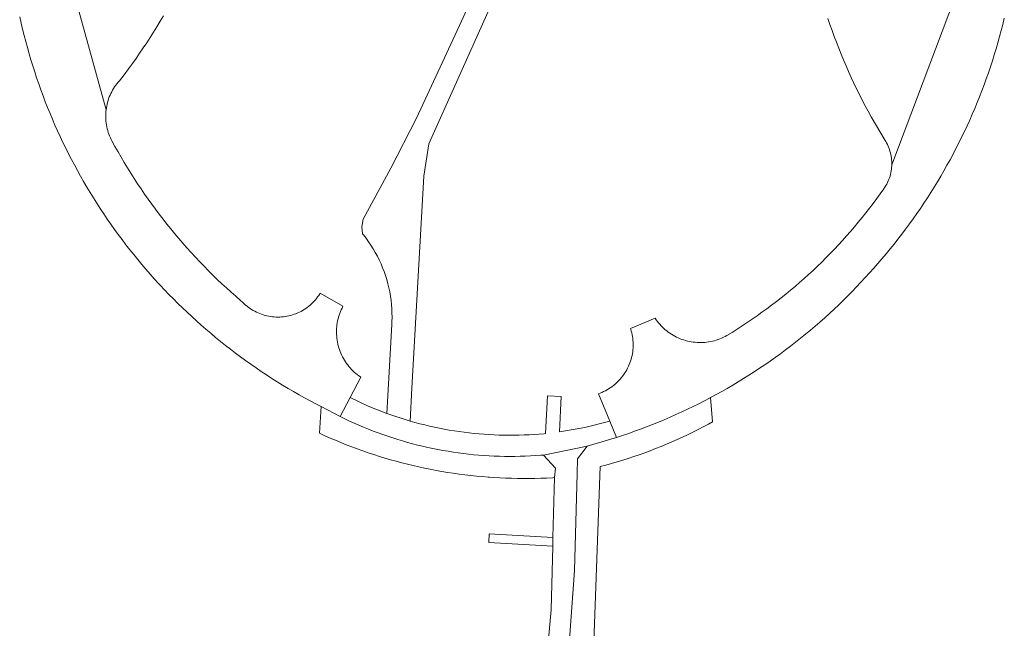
# Model space of a CAD drawing. Extents: x 152825 to 164088, y 457113 to 463005.
# Tile 246 of 256: x 158132 to 158245, y 460809 to 460879. Entities that reach past the tile are written whole.
import ezdxf

# ---------------------------------------------------------------- set-up
doc = ezdxf.new("R2010")
doc.units = 0
doc.header["$LTSCALE"] = 0.5
for name, color, linetype, lineweight in [('B-PV-VH-GESLOTENVERHARDING_ASFALT-GV', 251, 'CONTINUOUS', 18), ('B-PV-VH-OPENVERHARDING-GV', 251, 'CONTINUOUS', 18), ('B-PV-VH-OPENVERHARDING_STRAATBAKSTEEN-GV', 251, 'CONTINUOUS', 18)]:
    doc.layers.add(name, color=color, linetype=linetype, lineweight=lineweight)

msp = doc.modelspace()

# ---------------------------------------------------------------- linework, layer by layer
at = {"layer": 'B-PV-VH-GESLOTENVERHARDING_ASFALT-GV', "flags": 128}
for points in [[(158184.094, 460881.693), (158182.599, 460878.377), (158177.431, 460867.251), (158174.472, 460861.503), (158171.285, 460855.639), (158171.155, 460854.781), (158171.235, 460853.962), (158171.333, 460853.841), (158171.632, 460853.458), (158171.918, 460853.065), (158172.191, 460852.663), (158172.45, 460852.252), (158172.696, 460851.833), (158172.928, 460851.407), (158173.146, 460850.973), (158173.35, 460850.532), (158173.539, 460850.084), (158173.713, 460849.631), (158173.872, 460849.172), (158174.016, 460848.709), (158174.145, 460848.241), (158174.357, 460847.294), (158174.439, 460846.816), (158174.505, 460846.335), (158174.556, 460845.853), (158174.591, 460845.369), (158174.609, 460844.885), (158174.612, 460844.4), (158174.599, 460843.915), (158174.605, 460843.577), (158174.036, 460833.343), (158176.693, 460832.479), (158176.902, 460836.237), (158178.254, 460860.6), (158178.842, 460864.305), (158188.826, 460886.605)], [(158197.646, 460803.937), (158198.522, 460827.255), (158199.167, 460827.427), (158199.81, 460827.606), (158200.451, 460827.793), (158201.09, 460827.988), (158201.726, 460828.19), (158202.36, 460828.4), (158202.992, 460828.618), (158203.62, 460828.843), (158204.246, 460829.076), (158204.869, 460829.316), (158205.489, 460829.563), (158206.106, 460829.818), (158206.72, 460830.081), (158207.331, 460830.35), (158207.939, 460830.627), (158208.543, 460830.912), (158209.144, 460831.203), (158209.741, 460831.502), (158210.334, 460831.808), (158210.924, 460832.12), (158211.399, 460832.379), (158211.185, 460835.171), (158211.135, 460835.144), (158210.488, 460834.805), (158209.837, 460834.473), (158209.184, 460834.149), (158208.526, 460833.831), (158207.865, 460833.521), (158207.201, 460833.218), (158206.534, 460832.922), (158205.863, 460832.634), (158205.189, 460832.353), (158204.512, 460832.079), (158203.832, 460831.813), (158203.15, 460831.554), (158202.464, 460831.303), (158201.776, 460831.06), (158201.085, 460830.823), (158200.392, 460830.595), (158198.708, 460830.08), (158197.014, 460829.6), (158195.918, 460828.146), (158195.872, 460826.446), (158195.574, 460815.34), (158194.569, 460801.606)]]:
    msp.add_lwpolyline(points, dxfattribs=at)
for points in [[(158200.392, 460830.595), (158199.615, 460832.456), (158196.747, 460831.743), (158193.835, 460831.235), (158194.045, 460835.285), (158192.448, 460835.374), (158192.223, 460831.045), (158192.072, 460831.03), (158191.498, 460830.981), (158190.924, 460830.939), (158190.35, 460830.905), (158189.775, 460830.879), (158189.2, 460830.861), (158188.624, 460830.851), (158188.049, 460830.849), (158187.473, 460830.855), (158186.898, 460830.869), (158186.323, 460830.891), (158185.749, 460830.921), (158185.174, 460830.959), (158184.601, 460831.005), (158184.028, 460831.059), (158183.456, 460831.121), (158182.884, 460831.191), (158182.314, 460831.269), (158181.745, 460831.354), (158181.177, 460831.448), (158180.611, 460831.549), (158180.046, 460831.659), (158179.483, 460831.776), (158178.921, 460831.901), (158178.361, 460832.034), (158177.803, 460832.175), (158177.247, 460832.323), (158176.693, 460832.479), (158174.036, 460833.343), (158171.882, 460834.179), (158169.794, 460835.167), (158168.653, 460832.995), (158169.187, 460832.735), (158169.724, 460832.482), (158170.264, 460832.237), (158170.808, 460831.999), (158171.355, 460831.768), (158171.905, 460831.545), (158172.458, 460831.329), (158173.014, 460831.12), (158173.573, 460830.919), (158174.134, 460830.726), (158174.698, 460830.54), (158175.264, 460830.362), (158175.833, 460830.191), (158176.404, 460830.028), (158176.977, 460829.873), (158177.552, 460829.725), (158178.129, 460829.586), (158178.708, 460829.454), (158179.288, 460829.33), (158179.87, 460829.213), (158180.454, 460829.105), (158181.039, 460829.005), (158181.626, 460828.912), (158182.213, 460828.827), (158182.802, 460828.75), (158183.392, 460828.681), (158183.982, 460828.62), (158184.573, 460828.567), (158185.165, 460828.523), (158185.758, 460828.486), (158186.351, 460828.457), (158186.944, 460828.435), (158187.538, 460828.422), (158188.131, 460828.417), (158188.725, 460828.42), (158189.319, 460828.431), (158189.912, 460828.45), (158190.505, 460828.477), (158191.098, 460828.512), (158191.69, 460828.555), (158192.014, 460828.582), (158197.014, 460829.6), (158198.708, 460830.08)], [(158168.653, 460832.995), (158166.483, 460834.138), (158166.28, 460831.079), (158166.89, 460830.801), (158167.504, 460830.53), (158168.121, 460830.267), (158168.741, 460830.011), (158169.363, 460829.763), (158169.989, 460829.521), (158170.618, 460829.288), (158171.249, 460829.062), (158171.883, 460828.843), (158172.52, 460828.632), (158173.159, 460828.429), (158173.801, 460828.233), (158174.444, 460828.045), (158175.09, 460827.865), (158175.738, 460827.692), (158176.388, 460827.527), (158177.04, 460827.37), (158177.694, 460827.221), (158178.35, 460827.079), (158179.007, 460826.946), (158179.666, 460826.82), (158180.326, 460826.702), (158180.987, 460826.592), (158181.65, 460826.49), (158182.314, 460826.395), (158182.979, 460826.309), (158183.645, 460826.23), (158184.312, 460826.16), (158184.98, 460826.097), (158185.648, 460826.043), (158185.782, 460826.034), (158186.317, 460825.996), (158186.987, 460825.958), (158187.657, 460825.927), (158188.327, 460825.905), (158188.998, 460825.89), (158189.668, 460825.883), (158190.339, 460825.885), (158191.01, 460825.894), (158191.68, 460825.911), (158192.35, 460825.937), (158193.02, 460825.97), (158193.273, 460825.985), (158193.369, 460827.086), (158192.014, 460828.582), (158191.69, 460828.555), (158191.098, 460828.512), (158190.505, 460828.477), (158189.912, 460828.45), (158189.319, 460828.431), (158188.725, 460828.42), (158188.131, 460828.417), (158187.538, 460828.422), (158186.944, 460828.435), (158186.351, 460828.457), (158185.758, 460828.486), (158185.165, 460828.523), (158184.573, 460828.567), (158183.982, 460828.62), (158183.392, 460828.681), (158182.802, 460828.75), (158182.213, 460828.827), (158181.626, 460828.912), (158181.039, 460829.005), (158180.454, 460829.105), (158179.87, 460829.213), (158179.288, 460829.33), (158178.708, 460829.454), (158178.129, 460829.586), (158177.552, 460829.725), (158176.977, 460829.873), (158176.404, 460830.028), (158175.833, 460830.191), (158175.264, 460830.362), (158174.698, 460830.54), (158174.134, 460830.726), (158173.573, 460830.919), (158173.014, 460831.12), (158172.458, 460831.329), (158171.905, 460831.545), (158171.355, 460831.768), (158170.808, 460831.999), (158170.264, 460832.237), (158169.724, 460832.482), (158169.187, 460832.735)], [(158197.014, 460829.6), (158192.014, 460828.582), (158193.369, 460827.086), (158193.273, 460825.985), (158193.088, 460819.103), (158193.061, 460818.12), (158192.864, 460810.794), (158192.005, 460801.126), (158191.917, 460800.931), (158191.781, 460800.799), (158191.533, 460800.692), (158192.591, 460800.625), (158195.174, 460800.462), (158194.901, 460800.587), (158194.708, 460800.732), (158194.599, 460800.93), (158194.547, 460801.198), (158194.569, 460801.606), (158195.574, 460815.34), (158195.872, 460826.446), (158195.918, 460828.146)]]:
    msp.add_lwpolyline(points, close=True, dxfattribs=at)
at = {"layer": 'B-PV-VH-OPENVERHARDING-GV', "flags": 128}
msp.add_lwpolyline([(158185.743, 460818.533), (158193.061, 460818.12), (158193.088, 460819.103), (158185.748, 460819.517)], close=True, dxfattribs=at)
at = {"layer": 'B-PV-VH-OPENVERHARDING_STRAATBAKSTEEN-GV', "flags": 128}
for points in [[(158239.956, 460883.028), (158231.978, 460861.898), (158231.974, 460861.785), (158231.96, 460861.586), (158231.938, 460861.387), (158231.908, 460861.189), (158231.871, 460860.993), (158231.825, 460860.798), (158231.772, 460860.605), (158231.711, 460860.415), (158231.643, 460860.227), (158231.567, 460860.042), (158231.484, 460859.86), (158231.393, 460859.681), (158231.296, 460859.507), (158231.191, 460859.336), (158231.08, 460859.17), (158231.057, 460859.137), (158230.659, 460858.574), (158230.254, 460858.016), (158229.842, 460857.462), (158229.424, 460856.914), (158229, 460856.37), (158228.569, 460855.831), (158228.133, 460855.297), (158227.69, 460854.768), (158227.241, 460854.244), (158226.786, 460853.726), (158226.325, 460853.213), (158225.858, 460852.705), (158225.385, 460852.203), (158224.907, 460851.706), (158224.422, 460851.215), (158223.932, 460850.729), (158223.437, 460850.249), (158222.935, 460849.775), (158222.429, 460849.307), (158221.917, 460848.845), (158221.4, 460848.389), (158220.877, 460847.938), (158220.349, 460847.494), (158219.817, 460847.056), (158219.279, 460846.624), (158218.736, 460846.199), (158218.188, 460845.78), (158217.635, 460845.367), (158217.078, 460844.96), (158216.516, 460844.56), (158215.949, 460844.167), (158215.378, 460843.78), (158214.803, 460843.4), (158214.223, 460843.027), (158213.639, 460842.66), (158213.05, 460842.3), (158213.046, 460842.298), (158212.85, 460842.191), (158212.651, 460842.092), (158212.449, 460842), (158212.243, 460841.915), (158212.034, 460841.838), (158211.823, 460841.768), (158211.609, 460841.706), (158211.393, 460841.651), (158211.176, 460841.605), (158210.957, 460841.566), (158210.736, 460841.535), (158210.515, 460841.512), (158210.293, 460841.497), (158210.07, 460841.49), (158209.848, 460841.491), (158209.625, 460841.5), (158209.403, 460841.517), (158209.182, 460841.542), (158208.962, 460841.575), (158208.743, 460841.616), (158208.526, 460841.665), (158208.311, 460841.721), (158208.098, 460841.785), (158207.887, 460841.857), (158207.679, 460841.936), (158207.474, 460842.023), (158207.272, 460842.117), (158207.074, 460842.218), (158206.88, 460842.326), (158206.689, 460842.441), (158206.503, 460842.563), (158206.321, 460842.692), (158206.144, 460842.826), (158205.972, 460842.968), (158205.805, 460843.115), (158205.644, 460843.268), (158205.488, 460843.427), (158205.338, 460843.592), (158205.194, 460843.761), (158205.056, 460843.936), (158204.925, 460844.116), (158204.8, 460844.3), (158201.99, 460843.11), (158202.018, 460843.023), (158202.08, 460842.814), (158202.134, 460842.602), (158202.18, 460842.389), (158202.218, 460842.174), (158202.248, 460841.957), (158202.271, 460841.74), (158202.285, 460841.522), (158202.292, 460841.304), (158202.29, 460841.086), (158202.281, 460840.867), (158202.263, 460840.65), (158202.238, 460840.433), (158202.204, 460840.217), (158202.163, 460840.003), (158202.114, 460839.79), (158202.057, 460839.579), (158201.993, 460839.371), (158201.921, 460839.165), (158201.841, 460838.961), (158201.754, 460838.761), (158201.66, 460838.564), (158201.558, 460838.371), (158201.45, 460838.181), (158201.334, 460837.996), (158201.212, 460837.815), (158201.084, 460837.638), (158200.949, 460837.466), (158200.808, 460837.3), (158200.66, 460837.139), (158200.507, 460836.983), (158200.349, 460836.833), (158200.185, 460836.688), (158200.016, 460836.55), (158199.841, 460836.419), (158199.663, 460836.293), (158199.479, 460836.175), (158199.292, 460836.063), (158199.1, 460835.958), (158198.905, 460835.86), (158198.707, 460835.769), (158198.505, 460835.686), (158198.3, 460835.61), (158199.347, 460833.098), (158199.615, 460832.456), (158200.392, 460830.595), (158201.085, 460830.823), (158201.776, 460831.06), (158202.464, 460831.303), (158203.15, 460831.554), (158203.832, 460831.813), (158204.512, 460832.079), (158205.189, 460832.353), (158205.863, 460832.634), (158206.534, 460832.922), (158207.201, 460833.218), (158207.865, 460833.521), (158208.526, 460833.831), (158209.184, 460834.149), (158209.837, 460834.473), (158210.488, 460834.805), (158211.135, 460835.144), (158211.185, 460835.171), (158211.826, 460835.517), (158212.463, 460835.87), (158213.096, 460836.23), (158213.725, 460836.597), (158214.35, 460836.97), (158214.97, 460837.351), (158215.587, 460837.738), (158216.199, 460838.133), (158216.807, 460838.534), (158217.41, 460838.941), (158218.009, 460839.355), (158218.604, 460839.776), (158219.193, 460840.203), (158219.778, 460840.637), (158220.358, 460841.077), (158220.934, 460841.523), (158221.504, 460841.976), (158222.069, 460842.435), (158222.63, 460842.9), (158223.185, 460843.371), (158223.735, 460843.848), (158224.279, 460844.331), (158224.819, 460844.821), (158225.352, 460845.316), (158225.881, 460845.817), (158226.404, 460846.324), (158226.921, 460846.836), (158227.433, 460847.354), (158227.939, 460847.878), (158228.439, 460848.407), (158228.933, 460848.942), (158229.421, 460849.482), (158229.904, 460850.027), (158230.368, 460850.564), (158230.843, 460851.114), (158231.313, 460851.669), (158231.776, 460852.23), (158232.233, 460852.795), (158232.684, 460853.366), (158233.128, 460853.941), (158233.567, 460854.522), (158233.998, 460855.107), (158234.424, 460855.696), (158234.842, 460856.291), (158235.255, 460856.89), (158235.66, 460857.493), (158236.059, 460858.101), (158236.451, 460858.714), (158236.837, 460859.33), (158237.215, 460859.951), (158237.587, 460860.576), (158237.952, 460861.205), (158238.31, 460861.837), (158238.661, 460862.474), (158239.005, 460863.115), (158239.342, 460863.759), (158239.671, 460864.407), (158239.994, 460865.059), (158240.309, 460865.714), (158240.618, 460866.373), (158240.918, 460867.035), (158241.212, 460867.7), (158241.498, 460868.368), (158241.777, 460869.04), (158242.049, 460869.714), (158242.313, 460870.392), (158242.569, 460871.072), (158242.819, 460871.755), (158243.06, 460872.441), (158243.294, 460873.129), (158243.521, 460873.82), (158243.739, 460874.514), (158243.951, 460875.209), (158244.154, 460875.907), (158244.35, 460876.608), (158244.538, 460877.31), (158244.718, 460878.014), (158244.891, 460878.721)], [(158224.65, 460878.689), (158224.883, 460878.001), (158225.124, 460877.315), (158225.372, 460876.632), (158225.628, 460875.952), (158225.891, 460875.274), (158226.162, 460874.6), (158226.44, 460873.928), (158226.726, 460873.26), (158227.018, 460872.595), (158227.318, 460871.933), (158227.626, 460871.274), (158227.94, 460870.619), (158228.262, 460869.968), (158228.591, 460869.319), (158228.927, 460868.675), (158229.27, 460868.034), (158229.618, 460867.402), (158231.225, 460864.673), (158231.285, 460864.575), (158231.383, 460864.4), (158231.474, 460864.222), (158231.558, 460864.041), (158231.635, 460863.856), (158231.704, 460863.668), (158231.766, 460863.478), (158231.82, 460863.285), (158231.866, 460863.091), (158231.905, 460862.894), (158231.935, 460862.696), (158231.958, 460862.498), (158231.973, 460862.298), (158231.979, 460862.098), (158231.978, 460861.898), (158239.956, 460883.028)], [(158131.878, 460878.873), (158132.038, 460878.164), (158132.206, 460877.456), (158132.382, 460876.751), (158132.565, 460876.047), (158132.756, 460875.345), (158132.955, 460874.646), (158133.161, 460873.949), (158133.375, 460873.254), (158133.597, 460872.561), (158133.826, 460871.871), (158134.063, 460871.184), (158134.307, 460870.499), (158134.559, 460869.817), (158134.818, 460869.138), (158135.085, 460868.461), (158135.36, 460867.788), (158135.641, 460867.117), (158135.93, 460866.45), (158136.227, 460865.786), (158136.53, 460865.126), (158136.841, 460864.468), (158137.159, 460863.814), (158137.485, 460863.164), (158137.817, 460862.517), (158138.157, 460861.874), (158138.503, 460861.235), (158138.857, 460860.6), (158139.217, 460859.968), (158139.585, 460859.341), (158139.959, 460858.718), (158140.34, 460858.098), (158140.728, 460857.483), (158141.123, 460856.873), (158141.524, 460856.266), (158141.932, 460855.665), (158142.347, 460855.067), (158142.768, 460854.475), (158143.196, 460853.887), (158143.63, 460853.303), (158144.071, 460852.725), (158144.517, 460852.151), (158144.971, 460851.582), (158145.43, 460851.019), (158145.896, 460850.46), (158146.367, 460849.907), (158146.845, 460849.359), (158147.329, 460848.816), (158147.818, 460848.278), (158148.013, 460848.068), (158148.511, 460847.538), (158149.015, 460847.013), (158149.524, 460846.495), (158150.04, 460845.981), (158150.56, 460845.474), (158151.087, 460844.972), (158151.619, 460844.476), (158152.156, 460843.986), (158152.699, 460843.501), (158153.247, 460843.023), (158153.8, 460842.551), (158154.358, 460842.085), (158154.922, 460841.625), (158155.49, 460841.171), (158156.064, 460840.724), (158156.642, 460840.283), (158157.225, 460839.848), (158157.813, 460839.42), (158158.406, 460838.998), (158159.003, 460838.583), (158159.604, 460838.175), (158160.211, 460837.773), (158160.821, 460837.377), (158161.436, 460836.989), (158162.055, 460836.607), (158162.678, 460836.232), (158163.306, 460835.864), (158163.937, 460835.503), (158164.572, 460835.149), (158165.211, 460834.802), (158165.854, 460834.462), (158166.483, 460834.138), (158168.653, 460832.995), (158169.794, 460835.167), (158171.03, 460837.52), (158170.981, 460837.553), (158170.798, 460837.681), (158170.62, 460837.815), (158170.447, 460837.956), (158170.28, 460838.102), (158170.117, 460838.255), (158169.96, 460838.414), (158169.809, 460838.578), (158169.664, 460838.747), (158169.525, 460838.921), (158169.392, 460839.101), (158169.266, 460839.285), (158169.147, 460839.473), (158169.034, 460839.665), (158168.929, 460839.862), (158168.83, 460840.062), (158168.739, 460840.265), (158168.655, 460840.472), (158168.579, 460840.681), (158168.51, 460840.894), (158168.448, 460841.108), (158168.395, 460841.324), (158168.349, 460841.543), (158168.312, 460841.762), (158168.282, 460841.983), (158168.26, 460842.205), (158168.245, 460842.428), (158168.24, 460842.651), (158168.242, 460842.874), (158168.251, 460843.097), (158168.269, 460843.319), (158168.295, 460843.54), (158168.329, 460843.761), (158168.371, 460843.98), (158168.42, 460844.197), (158168.478, 460844.413), (158168.543, 460844.626), (158168.615, 460844.837), (158168.696, 460845.045), (158168.783, 460845.25), (158168.878, 460845.452), (158168.98, 460845.65), (158166.37, 460847.17), (158166.317, 460847.082), (158166.201, 460846.904), (158166.079, 460846.73), (158165.951, 460846.561), (158165.816, 460846.396), (158165.675, 460846.237), (158165.528, 460846.083), (158165.375, 460845.935), (158165.217, 460845.793), (158165.054, 460845.657), (158164.886, 460845.527), (158164.713, 460845.403), (158164.535, 460845.286), (158164.354, 460845.176), (158164.168, 460845.073), (158163.978, 460844.977), (158163.785, 460844.888), (158163.589, 460844.806), (158163.39, 460844.732), (158163.188, 460844.665), (158162.984, 460844.606), (158162.777, 460844.555), (158162.569, 460844.511), (158162.36, 460844.476), (158162.149, 460844.448), (158161.937, 460844.428), (158161.725, 460844.416), (158161.512, 460844.413), (158161.3, 460844.417), (158161.088, 460844.429), (158160.876, 460844.449), (158160.666, 460844.477), (158160.456, 460844.513), (158160.248, 460844.557), (158160.042, 460844.609), (158159.838, 460844.668), (158159.636, 460844.735), (158159.437, 460844.81), (158159.241, 460844.892), (158159.048, 460844.981), (158158.858, 460845.077), (158158.673, 460845.181), (158158.491, 460845.291), (158158.314, 460845.409), (158158.141, 460845.532), (158157.973, 460845.663), (158157.81, 460845.799), (158157.652, 460845.942), (158157.5, 460846.09), (158157.214, 460846.333), (158156.673, 460846.802), (158156.137, 460847.278), (158155.606, 460847.759), (158155.081, 460848.246), (158154.561, 460848.739), (158154.047, 460849.237), (158153.538, 460849.742), (158153.035, 460850.252), (158152.538, 460850.767), (158152.046, 460851.288), (158151.56, 460851.815), (158151.081, 460852.347), (158150.607, 460852.884), (158150.139, 460853.427), (158149.677, 460853.974), (158149.222, 460854.527), (158148.773, 460855.085), (158148.33, 460855.648), (158147.893, 460856.216), (158147.462, 460856.788), (158147.038, 460857.366), (158146.621, 460857.948), (158146.21, 460858.535), (158145.806, 460859.126), (158145.408, 460859.722), (158145.017, 460860.322), (158144.632, 460860.926), (158144.255, 460861.535), (158143.884, 460862.148), (158143.52, 460862.765), (158143.163, 460863.386), (158142.813, 460864.011), (158142.47, 460864.64), (158142.383, 460864.807), (158142.289, 460865.005), (158142.202, 460865.206), (158142.123, 460865.411), (158142.051, 460865.618), (158141.986, 460865.828), (158141.929, 460866.04), (158141.88, 460866.253), (158141.839, 460866.469), (158141.806, 460866.686), (158141.781, 460866.903), (158141.763, 460867.122), (158141.754, 460867.341), (158141.752, 460867.561), (158141.759, 460867.78), (158141.773, 460867.999), (158141.796, 460868.217), (158138.29, 460880.97)], [(158138.29, 460880.97), (158141.796, 460868.217), (158141.823, 460868.415), (158141.861, 460868.631), (158141.907, 460868.845), (158141.96, 460869.058), (158142.021, 460869.268), (158142.089, 460869.476), (158142.166, 460869.682), (158142.249, 460869.884), (158142.34, 460870.084), (158142.439, 460870.28), (158142.544, 460870.472), (158142.656, 460870.66), (158142.775, 460870.844), (158142.901, 460871.023), (158143.033, 460871.198), (158143.172, 460871.368), (158143.316, 460871.533), (158143.852, 460872.227), (158144.378, 460872.928), (158144.808, 460873.515), (158145.231, 460874.106), (158145.647, 460874.702), (158146.057, 460875.302), (158146.46, 460875.907), (158146.857, 460876.517), (158147.247, 460877.13), (158147.63, 460877.748), (158148.006, 460878.37), (158148.376, 460878.997)]]:
    msp.add_lwpolyline(points, dxfattribs=at)

doc.saveas('drawing.dxf')
